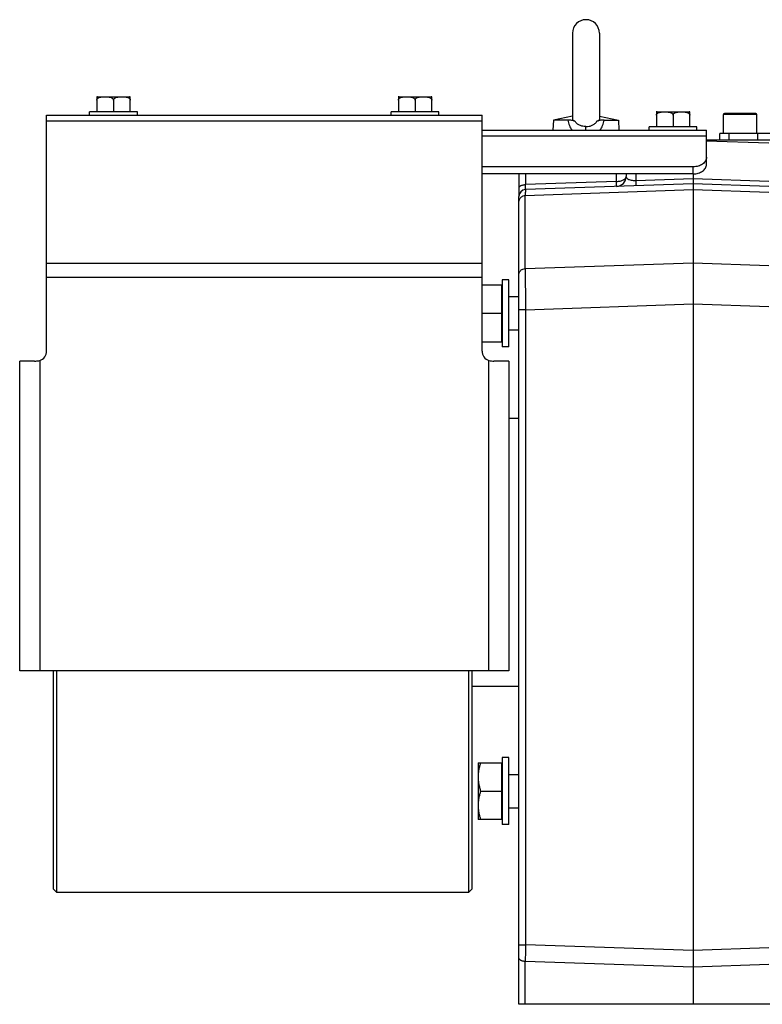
# Model space of a CAD drawing. Extents: x -922 to 1181, y 8 to 1308.
# Tile 5 of 20: x -608 to -386, y 576 to 870. Entities that reach past the tile are written whole.
import ezdxf

# ---------------------------------------------------------------- set-up
doc = ezdxf.new("R2010")
doc.units = 0
doc.header["$LTSCALE"] = 65.395
doc.layers.get('0').update_dxf_attribs({"linetype": 'CONTINUOUS'})
for name, color, linetype in [('00336564_1', 7, 'CONTINUOUS'), ('00341692_1', 7, 'CONTINUOUS'), ('00341694_1', 7, 'CONTINUOUS')]:
    doc.layers.add(name, color=color, linetype=linetype)

msp = doc.modelspace()

# ---------------------------------------------------------------- linework, layer by layer
at = {"color": 6, "linetype": 'CONTINUOUS'}
for p, q in [((-442.5, 866.27), (-442.5, 840.5)), ((-434.5, 866.27), (-434.5, 840.5)), ((-442.5, 841.44), (-448.21, 840.27)), ((-434.5, 841.44), (-428.8, 840.27)), ((-397.5, 836.27), (-397.5, 841.97)), ((-392.5, 842.27), (-392.54, 842.27)), ((-387.5, 836.27), (-387.5, 841.97)), ((-448.21, 840.27), (-448.35, 837.27)), ((-443.91, 840.27), (-448.21, 840.27)), ((-433.1, 840.27), (-428.8, 840.27)), ((-428.8, 840.27), (-428.65, 837.27)), ((-264.5, 836.27), (-398.5, 836.27)), ((-379.5, 834.27), (-402.5, 834.27)), ((-458.5, 824.22), (-458.5, 820.02)), ((-426.5, 824.22), (-426.5, 823.47)), ((-406.5, 824.22), (-406.5, 576.27)), ((-406.5, 821.27), (-456.57, 819.52)), ((-383.95, 820.48), (-406.5, 821.27)), ((-458.5, 576.27), (-458.5, 817.52)), ((-469.5, 791.12), (-463.7, 791.12)), ((-463.5, 792.62), (-463.5, 772.62)), ((-461.5, 792.62), (-463.5, 792.62)), ((-461.5, 772.62), (-461.5, 792.62)), ((-461.5, 787.62), (-458.5, 787.62)), ((-469.5, 782.62), (-463.7, 782.62)), ((-461.5, 777.62), (-458.5, 777.62)), ((-469.5, 774.12), (-463.7, 774.12)), ((-461.5, 772.62), (-463.5, 772.62)), ((-461.5, 751.27), (-458.5, 751.27)), ((-472.5, 671.27), (-458.5, 671.27)), ((-463.5, 649.92), (-463.5, 629.92)), ((-461.5, 649.92), (-463.5, 649.92)), ((-461.5, 629.92), (-461.5, 649.92)), ((-470.7, 648.42), (-470.7, 631.42)), ((-470.7, 648.42), (-463.7, 648.42)), ((-461.5, 644.92), (-458.5, 644.92)), ((-469.95, 639.92), (-463.7, 639.92)), ((-461.5, 634.92), (-458.5, 634.92)), ((-463.7, 631.42), (-470.7, 631.42)), ((-461.5, 629.92), (-463.5, 629.92)), ((-382.5, 576.27), (-458.5, 576.27))]:
    msp.add_line(p, q, dxfattribs=at)
at = {"color": 9, "linetype": 'CONTINUOUS'}
for p, q in [((-387.5, 841.97), (-397.5, 841.97)), ((-392.54, 842.27), (-397.2, 842.27)), ((-387.8, 842.27), (-392.5, 842.27)), ((-438.5, 837.27), (-438.5, 838.35)), ((-395.83, 836.27), (-395.83, 834.27)), ((-387.25, 834.27), (-387.25, 836.27)), ((-402.5, 834.13), (-383.95, 833.48)), ((-456.57, 824.22), (-456.57, 821.02)), ((-429.4, 821.97), (-429.4, 824.22)), ((-423.61, 824.22), (-423.61, 822.17)), ((-429.4, 821.97), (-456.57, 821.02)), ((-406.5, 822.77), (-423.61, 822.17)), ((-383.95, 821.98), (-406.5, 822.77)), ((-458.5, 820.02), (-458.5, 817.52)), ((-406.5, 819.46), (-456.6, 817.71)), ((-456.6, 795.94), (-456.6, 817.71)), ((-383.93, 818.67), (-406.5, 819.46)), ((-456.6, 795.94), (-406.5, 797.69)), ((-406.5, 797.69), (-383.93, 796.91)), ((-456.57, 783.67), (-406.5, 785.42)), ((-406.5, 785.42), (-383.95, 784.63)), ((-456.57, 783.67), (-458.5, 783.67)), ((-456.57, 783.67), (-456.57, 594.06)), ((-458.5, 594.06), (-456.57, 594.06)), ((-406.5, 592.31), (-456.57, 594.06)), ((-383.95, 593.1), (-406.5, 592.31)), ((-456.6, 576.27), (-456.6, 589.07)), ((-406.5, 587.32), (-456.6, 589.07)), ((-383.93, 588.11), (-406.5, 587.32))]:
    msp.add_line(p, q, dxfattribs=at)
at = {"color": 2, "linetype": 'CONTINUOUS'}
for p, q in [((-398.5, 834.27), (-398.5, 836.27)), ((-463.7, 791.12), (-463.7, 774.12)), ((-463.7, 648.42), (-463.7, 631.42))]:
    msp.add_line(p, q, dxfattribs=at)
at = {"color": 7, "linetype": 'CONTINUOUS'}
for p, q in [((-597.5, 675.81), (-597.5, 610.77)), ((-596.5, 675.81), (-596.5, 609.77)), ((-473.5, 609.77), (-473.5, 675.81)), ((-472.5, 610.77), (-472.5, 675.81)), ((-596.5, 609.77), (-597.5, 610.77)), ((-596.5, 609.77), (-473.5, 609.77)), ((-473.5, 609.77), (-472.5, 610.77))]:
    msp.add_line(p, q, dxfattribs=at)
at = {"color": 6, "linetype": 'CONTINUOUS'}
for centre, radius, start, end in [((-438.5, 866.27), 4, 0, 180), ((-397.2, 841.97), 0.3, 90, 180), ((-387.8, 841.97), 0.3, 0, 90), ((-429.5, 823.47), 3, 272, 360), ((-456.5, 817.52), 2, 92, 180)]:
    msp.add_arc(centre, radius, start, end, dxfattribs=at)
at = {"color": 9, "linetype": 'CONTINUOUS'}
msp.add_arc((853.38, 584.88), 1309.99, 179.59838, 179.81663, dxfattribs=at)
for points, knots in [([(-443.91, 840.27), (-443.81, 839.72), (-443.59, 838.92), (-443.14, 837.94), (-442.87, 837.48), (-442.71, 837.27)], [0, 0, 0, 0, 0.510716, 0.758614, 1, 1, 1, 1]), ([(-438.5, 838.35), (-438.83, 838.35), (-439.32, 838.4), (-439.94, 838.56), (-440.39, 838.74), (-440.81, 838.96), (-441.19, 839.24), (-441.53, 839.58), (-441.72, 839.84), (-441.8, 839.97)], [0, 0, 0, 0, 0.254821, 0.380896, 0.505585, 0.629073, 0.751999, 0.875332, 1, 1, 1, 1]), ([(-438.5, 838.35), (-438.18, 838.35), (-437.69, 838.4), (-437.06, 838.56), (-436.62, 838.74), (-436.2, 838.96), (-435.82, 839.24), (-435.48, 839.58), (-435.29, 839.84), (-435.21, 839.97)], [0, 0, 0, 0, 0.254821, 0.380896, 0.505585, 0.629073, 0.751999, 0.875332, 1, 1, 1, 1]), ([(-434.29, 837.27), (-434.14, 837.48), (-433.87, 837.94), (-433.42, 838.92), (-433.2, 839.72), (-433.1, 840.27)], [0, 0, 0, 0, 0.241387, 0.489283, 1, 1, 1, 1]), ([(-429.4, 821.97), (-429.21, 821.97), (-428.84, 822), (-428.29, 822.08), (-427.79, 822.22), (-427.36, 822.41), (-427, 822.63), (-426.72, 822.88), (-426.57, 823.12), (-426.51, 823.32), (-426.5, 823.42), (-426.5, 823.47)], [0, 0, 0, 0, 0.162133, 0.31903, 0.466627, 0.601549, 0.721532, 0.826006, 0.916933, 0.959017, 1, 1, 1, 1]), ([(-423.61, 822.17), (-423.85, 822.16), (-424.3, 822.16), (-424.92, 822.24), (-425.44, 822.38), (-425.84, 822.56), (-426.14, 822.76), (-426.35, 822.98), (-426.48, 823.22), (-426.5, 823.39), (-426.5, 823.47)], [0, 0, 0, 0, 0.205344, 0.388934, 0.54265, 0.668388, 0.77126, 0.856883, 0.931061, 1, 1, 1, 1]), ([(-458.5, 820.02), (-458.5, 820.08), (-458.48, 820.21), (-458.37, 820.4), (-458.19, 820.57), (-457.94, 820.73), (-457.63, 820.85), (-457.29, 820.95), (-456.93, 821), (-456.69, 821.02), (-456.57, 821.02)], [0, 0, 0, 0, 0.077235, 0.166364, 0.27281, 0.398257, 0.54013, 0.692582, 0.848245, 1, 1, 1, 1]), ([(-456.57, 819.52), (-456.58, 819.52), (-456.58, 819.52), (-456.58, 819.53), (-456.58, 819.54), (-456.58, 819.55), (-456.58, 819.56), (-456.58, 819.59), (-456.58, 819.63), (-456.58, 819.68), (-456.58, 819.75), (-456.59, 819.83), (-456.59, 819.92), (-456.59, 820.03), (-456.58, 820.19), (-456.58, 820.41), (-456.58, 820.7), (-456.58, 820.91), (-456.57, 821.02)], [0, 0, 0, 0, 0.001349, 0.004637, 0.010014, 0.017498, 0.027087, 0.038779, 0.06844, 0.106397, 0.152459, 0.206414, 0.268044, 0.337114, 0.41331, 0.585752, 0.782516, 1, 1, 1, 1]), ([(-429.4, 820.47), (-429.4, 820.47), (-429.4, 820.47), (-429.4, 820.48), (-429.39, 820.48), (-429.39, 820.5), (-429.39, 820.53), (-429.39, 820.58), (-429.39, 820.63), (-429.38, 820.7), (-429.38, 820.78), (-429.38, 820.87), (-429.38, 820.98), (-429.39, 821.14), (-429.39, 821.36), (-429.39, 821.65), (-429.4, 821.86), (-429.4, 821.97)], [0, 0, 0, 0, 0.001696, 0.00516, 0.010657, 0.018236, 0.039671, 0.069443, 0.107444, 0.153522, 0.207485, 0.269106, 0.338123, 0.414243, 0.586464, 0.782834, 1, 1, 1, 1]), ([(-423.61, 822.17), (-423.61, 822.07), (-423.6, 821.88), (-423.6, 821.59), (-423.6, 821.37), (-423.59, 821.21), (-423.59, 821.1), (-423.59, 821.01), (-423.59, 820.92), (-423.6, 820.85), (-423.6, 820.78), (-423.6, 820.74), (-423.6, 820.71), (-423.6, 820.69), (-423.61, 820.68), (-423.61, 820.67), (-423.61, 820.67), (-423.61, 820.67)], [0, 0, 0, 0, 0.199394, 0.38885, 0.562135, 0.640746, 0.713009, 0.778226, 0.835799, 0.885188, 0.925997, 0.957909, 0.980786, 0.988822, 0.994619, 0.998249, 1, 1, 1, 1]), ([(-456.6, 817.71), (-456.85, 817.7), (-457.22, 817.63), (-457.67, 817.42), (-457.96, 817.21), (-458.19, 816.97), (-458.37, 816.69), (-458.48, 816.39), (-458.5, 816.18), (-458.5, 816.07)], [0, 0, 0, 0, 0.271514, 0.40336, 0.530904, 0.653741, 0.772128, 0.887026, 1, 1, 1, 1]), ([(-456.57, 819.52), (-456.58, 819.52), (-456.58, 819.52), (-456.58, 819.51), (-456.58, 819.5), (-456.58, 819.49), (-456.58, 819.47), (-456.58, 819.44), (-456.58, 819.4), (-456.59, 819.33), (-456.59, 819.25), (-456.59, 819.16), (-456.59, 819.05), (-456.59, 818.93), (-456.6, 818.74), (-456.6, 818.47), (-456.6, 818.11), (-456.6, 817.85), (-456.6, 817.71)], [0, 0, 0, 0, 0.001261, 0.004387, 0.009488, 0.016582, 0.025674, 0.036763, 0.064922, 0.101027, 0.145028, 0.196865, 0.256462, 0.323735, 0.398586, 0.570577, 0.771438, 1, 1, 1, 1]), ([(-458.5, 794.31), (-458.5, 794.41), (-458.48, 794.62), (-458.37, 794.92), (-458.19, 795.2), (-457.96, 795.45), (-457.67, 795.65), (-457.22, 795.86), (-456.85, 795.93), (-456.6, 795.94)], [0, 0, 0, 0, 0.112973, 0.22787, 0.346256, 0.469092, 0.596637, 0.728483, 1, 1, 1, 1]), ([(-456.6, 795.94), (-456.6, 795.15), (-456.6, 793.36), (-456.6, 789.27), (-456.59, 785.97), (-456.57, 783.67)], [0, 0, 0, 0, 0.195145, 0.436383, 1, 1, 1, 1]), ([(-456.6, 589.07), (-456.73, 589.07), (-456.97, 589.09), (-457.33, 589.15), (-457.66, 589.24), (-457.95, 589.37), (-458.18, 589.51), (-458.36, 589.68), (-458.46, 589.84), (-458.5, 589.97), (-458.5, 590.03), (-458.5, 590.07)], [0, 0, 0, 0, 0.162419, 0.319375, 0.466884, 0.601652, 0.721487, 0.825883, 0.916833, 0.958962, 1, 1, 1, 1])]:
    msp.add_open_spline(points, degree=3, knots=knots, dxfattribs=at)
at = {"color": 6, "linetype": 'CONTINUOUS'}
for points, knots in [([(-441.8, 839.97), (-441.94, 840.01), (-442.23, 840.1), (-442.72, 840.19), (-443.29, 840.26), (-443.69, 840.27), (-443.91, 840.27)], [0, 0, 0, 0, 0.201245, 0.428026, 0.692416, 1, 1, 1, 1]), ([(-442.5, 840.5), (-442.5, 840.48), (-442.5, 840.43), (-442.47, 840.35), (-442.41, 840.28), (-442.34, 840.22), (-442.24, 840.15), (-442.06, 840.06), (-441.91, 840), (-441.8, 839.97)], [0, 0, 0, 0, 0.077496, 0.159523, 0.251641, 0.358635, 0.484314, 0.631654, 1, 1, 1, 1]), ([(-435.21, 839.97), (-435.1, 840), (-434.95, 840.06), (-434.77, 840.15), (-434.67, 840.22), (-434.6, 840.28), (-434.54, 840.35), (-434.51, 840.43), (-434.5, 840.48), (-434.5, 840.5)], [0, 0, 0, 0, 0.368346, 0.515686, 0.641365, 0.748359, 0.840477, 0.922504, 1, 1, 1, 1]), ([(-433.1, 840.27), (-433.32, 840.27), (-433.72, 840.26), (-434.29, 840.19), (-434.78, 840.1), (-435.07, 840.01), (-435.21, 839.97)], [0, 0, 0, 0, 0.307581, 0.571969, 0.798751, 1, 1, 1, 1]), ([(-469.95, 648.42), (-470.06, 648.07), (-470.27, 647.38), (-470.51, 646.32), (-470.67, 645.25), (-470.7, 644.53), (-470.7, 644.17)], [0, 0, 0, 0, 0.251427, 0.501763, 0.75116, 1, 1, 1, 1]), ([(-470.7, 644.17), (-470.7, 643.81), (-470.67, 643.09), (-470.51, 642.02), (-470.27, 640.96), (-470.06, 640.26), (-469.95, 639.92)], [0, 0, 0, 0, 0.24884, 0.498237, 0.748573, 1, 1, 1, 1]), ([(-469.95, 639.92), (-470.06, 639.57), (-470.27, 638.88), (-470.51, 637.82), (-470.67, 636.75), (-470.7, 636.03), (-470.7, 635.67)], [0, 0, 0, 0, 0.251427, 0.501763, 0.75116, 1, 1, 1, 1]), ([(-470.7, 635.67), (-470.7, 635.31), (-470.67, 634.59), (-470.51, 633.52), (-470.27, 632.46), (-470.06, 631.76), (-469.95, 631.42)], [0, 0, 0, 0, 0.24884, 0.498237, 0.748573, 1, 1, 1, 1])]:
    msp.add_open_spline(points, degree=3, knots=knots, dxfattribs=at)
at = {"layer": '00336564_1', "color": 7, "linetype": 'CONTINUOUS'}
for p, q in [((-584.5, 847.24), (-584.5, 842.77)), ((-584.28, 847.27), (-574.73, 847.27)), ((-574.5, 842.77), (-574.5, 847.24)), ((-494.5, 847.24), (-494.5, 842.77)), ((-494.28, 847.27), (-484.73, 847.27)), ((-484.5, 842.77), (-484.5, 847.24)), ((-579.5, 846.27), (-579.5, 842.77)), ((-489.5, 846.27), (-489.5, 842.77)), ((-586.63, 841.77), (-586.63, 842.77)), ((-572.38, 842.77), (-586.63, 842.77)), ((-572.38, 841.77), (-572.38, 842.77)), ((-496.63, 841.77), (-496.63, 842.77)), ((-482.38, 842.77), (-496.63, 842.77)), ((-482.38, 841.77), (-482.38, 842.77)), ((-417.5, 842.74), (-417.5, 838.27)), ((-417.28, 842.77), (-407.73, 842.77)), ((-412.5, 841.77), (-412.5, 838.27)), ((-407.5, 838.27), (-407.5, 842.74)), ((-419.63, 837.27), (-419.63, 838.27)), ((-405.38, 838.27), (-419.63, 838.27)), ((-405.38, 837.27), (-405.38, 838.27))]:
    msp.add_line(p, q, dxfattribs=at)
for centre, start, end in [((-584.28, 846.27), 90, 103.0909), ((-574.73, 846.27), 76.9091, 90), ((-494.28, 846.27), 90, 103.0909), ((-484.73, 846.27), 76.9091, 90), ((-417.28, 841.77), 90, 103.0909), ((-407.73, 841.77), 76.9091, 90)]:
    msp.add_arc(centre, 1, start, end, dxfattribs=at)
for points, knots in [([(-584.5, 846.27), (-584.5, 846.34), (-584.48, 846.47), (-584.35, 846.7), (-584.11, 846.91), (-583.77, 847.06), (-583.42, 847.15), (-583.07, 847.2), (-582.6, 847.24), (-582, 847.25), (-581.41, 847.24), (-580.94, 847.2), (-580.59, 847.15), (-580.24, 847.06), (-579.9, 846.91), (-579.66, 846.7), (-579.53, 846.47), (-579.5, 846.34), (-579.5, 846.27)], [0, 0, 0, 0, 0.034828, 0.068662, 0.132939, 0.195122, 0.256451, 0.317452, 0.378335, 0.5, 0.621666, 0.682549, 0.74355, 0.804879, 0.867062, 0.931339, 0.965172, 1, 1, 1, 1]), ([(-579.5, 846.27), (-579.5, 846.34), (-579.48, 846.47), (-579.35, 846.7), (-579.11, 846.91), (-578.77, 847.06), (-578.42, 847.15), (-578.07, 847.2), (-577.6, 847.24), (-577, 847.25), (-576.41, 847.24), (-575.94, 847.2), (-575.59, 847.15), (-575.24, 847.06), (-574.9, 846.91), (-574.66, 846.7), (-574.53, 846.47), (-574.5, 846.34), (-574.5, 846.27)], [0, 0, 0, 0, 0.034828, 0.068662, 0.132938, 0.195122, 0.256451, 0.317452, 0.378334, 0.5, 0.621666, 0.682548, 0.743549, 0.804878, 0.867062, 0.931338, 0.965172, 1, 1, 1, 1]), ([(-494.5, 846.27), (-494.5, 846.34), (-494.48, 846.47), (-494.35, 846.7), (-494.11, 846.91), (-493.77, 847.06), (-493.42, 847.15), (-493.07, 847.2), (-492.6, 847.24), (-492, 847.25), (-491.41, 847.24), (-490.94, 847.2), (-490.59, 847.15), (-490.24, 847.06), (-489.9, 846.91), (-489.66, 846.7), (-489.53, 846.47), (-489.5, 846.34), (-489.5, 846.27)], [0, 0, 0, 0, 0.034828, 0.068662, 0.132939, 0.195122, 0.256451, 0.317452, 0.378335, 0.5, 0.621666, 0.682549, 0.74355, 0.804879, 0.867062, 0.931339, 0.965172, 1, 1, 1, 1]), ([(-489.5, 846.27), (-489.5, 846.34), (-489.48, 846.47), (-489.35, 846.7), (-489.11, 846.91), (-488.77, 847.06), (-488.42, 847.15), (-488.07, 847.2), (-487.6, 847.24), (-487, 847.25), (-486.41, 847.24), (-485.94, 847.2), (-485.59, 847.15), (-485.24, 847.06), (-484.9, 846.91), (-484.66, 846.7), (-484.53, 846.47), (-484.5, 846.34), (-484.5, 846.27)], [0, 0, 0, 0, 0.034828, 0.068662, 0.132938, 0.195122, 0.256451, 0.317452, 0.378334, 0.5, 0.621666, 0.682548, 0.743549, 0.804878, 0.867062, 0.931338, 0.965172, 1, 1, 1, 1]), ([(-417.5, 841.77), (-417.5, 841.84), (-417.48, 841.97), (-417.35, 842.2), (-417.11, 842.41), (-416.77, 842.56), (-416.42, 842.65), (-416.07, 842.7), (-415.6, 842.74), (-415, 842.75), (-414.41, 842.74), (-413.94, 842.7), (-413.59, 842.65), (-413.24, 842.56), (-412.9, 842.41), (-412.66, 842.2), (-412.53, 841.97), (-412.5, 841.84), (-412.5, 841.77)], [0, 0, 0, 0, 0.034828, 0.068662, 0.132939, 0.195122, 0.256451, 0.317452, 0.378335, 0.5, 0.621666, 0.682549, 0.74355, 0.804879, 0.867062, 0.931339, 0.965172, 1, 1, 1, 1]), ([(-412.5, 841.77), (-412.5, 841.84), (-412.48, 841.97), (-412.35, 842.2), (-412.11, 842.41), (-411.77, 842.56), (-411.42, 842.65), (-411.07, 842.7), (-410.6, 842.74), (-410, 842.75), (-409.41, 842.74), (-408.94, 842.7), (-408.59, 842.65), (-408.24, 842.56), (-407.9, 842.41), (-407.66, 842.2), (-407.53, 841.97), (-407.5, 841.84), (-407.5, 841.77)], [0, 0, 0, 0, 0.034828, 0.068662, 0.132938, 0.195122, 0.256451, 0.317452, 0.378334, 0.5, 0.621666, 0.682548, 0.743549, 0.804878, 0.867062, 0.931338, 0.965172, 1, 1, 1, 1])]:
    msp.add_open_spline(points, degree=3, knots=knots, dxfattribs=at)
at = {"layer": '00341692_1', "color": 7, "linetype": 'CONTINUOUS'}
for p, q in [((-469.5, 837.27), (-402.5, 837.27)), ((-402.5, 827.05), (-402.5, 837.27)), ((-406.5, 826.34), (-469.5, 826.34)), ((-406.5, 824.22), (-469.5, 824.22))]:
    msp.add_line(p, q, dxfattribs=at)
at = {"layer": '00341692_1', "color": 9, "linetype": 'CONTINUOUS'}
for p, q in [((-402.5, 835.51), (-469.5, 835.51)), ((-406.5, 824.22), (-406.5, 826.34))]:
    msp.add_line(p, q, dxfattribs=at)
at = {"layer": '00341692_1', "color": 7, "linetype": 'CONTINUOUS'}
for points, knots in [([(-402.5, 829.17), (-402.5, 828.99), (-402.56, 828.61), (-402.88, 827.87), (-403.68, 827.07), (-404.99, 826.48), (-405.99, 826.34), (-406.5, 826.34)], [0, 0, 0, 0, 0.103597, 0.210948, 0.445697, 0.712571, 1, 1, 1, 1]), ([(-406.5, 824.22), (-405.99, 824.22), (-404.99, 824.36), (-403.68, 824.95), (-402.88, 825.74), (-402.56, 826.48), (-402.5, 826.86), (-402.5, 827.05)], [0, 0, 0, 0, 0.287429, 0.554303, 0.789052, 0.896403, 1, 1, 1, 1])]:
    msp.add_open_spline(points, degree=3, knots=knots, dxfattribs=at)
at = {"layer": '00341694_1', "color": 7, "linetype": 'CONTINUOUS'}
for p, q in [((-599.5, 771.32), (-599.5, 841.77)), ((-599.5, 841.77), (-469.5, 841.77)), ((-469.5, 771.32), (-469.5, 841.77)), ((-607.5, 675.81), (-607.5, 768.32)), ((-603.06, 768.32), (-607.5, 768.32)), ((-461.5, 768.32), (-465.95, 768.32)), ((-461.5, 768.32), (-461.5, 675.81)), ((-461.5, 675.81), (-607.5, 675.81))]:
    msp.add_line(p, q, dxfattribs=at)
at = {"layer": '00341694_1', "color": 9, "linetype": 'CONTINUOUS'}
for p, q in [((-469.5, 840.01), (-599.5, 840.01)), ((-599.5, 797.56), (-469.5, 797.56)), ((-469.5, 793.32), (-599.5, 793.32)), ((-601.5, 768.49), (-601.5, 675.81)), ((-467.5, 675.81), (-467.5, 768.49))]:
    msp.add_line(p, q, dxfattribs=at)
at = {"layer": '00341694_1', "color": 7, "linetype": 'CONTINUOUS'}
for centre, radius, start, end in [((-602.5, 771.32), 3, 289.4712, 360), ((-466.5, 771.32), 3, 180, 250.5288), ((-465.95, 775.44), 7.12, 257.3955, 269.9951)]:
    msp.add_arc(centre, radius, start, end, dxfattribs=at)
msp.add_open_spline([(-603.06, 768.32), (-602.93, 768.32), (-602.41, 768.34), (-601.89, 768.41), (-601.5, 768.49)], degree=3, knots=[0, 0, 0, 0, 0.246395, 1, 1, 1, 1], dxfattribs=at)

doc.saveas('drawing.dxf')
